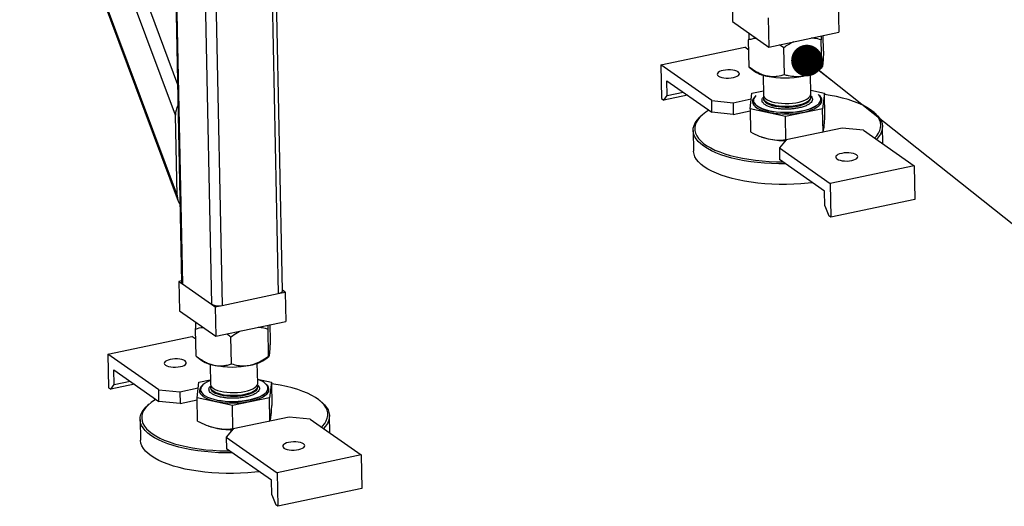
# Model space of a CAD drawing. Header units: millimetres. Extents: x 5 to 589, y 5 to 415.
# Tile 44 of 62: x 366 to 397, y 201 to 217. Entities that reach past the tile are written whole.
import ezdxf

# ---------------------------------------------------------------- set-up
doc = ezdxf.new("R2010")
doc.units = ezdxf.units.MM
doc.layers.add('NOTES', color=6, linetype='Continuous')
doc.layers.add('TRAIT-FORT', color=4, linetype='Continuous', lineweight=25)
doc.dimstyles.new('SLDDIMSTYLE2', dxfattribs={"dimtxt": 0.18, "dimasz": 1, "dimexe": 0, "dimexo": 0.0625, "dimgap": 0, "dimtad": 0, "dimtih": 1, "dimtoh": 1, "dimdec": 0, "dimrnd": 1e-09, "dimzin": 0, "dimdsep": 46, "dimtxsty": 'Standard', "dimblk1": 'DOT', "dimblk2": 'DOT', "dimsah": 1, "dimcen": 0.09, "dimadec": 0, "dimazin": 0, "dimtfac": 1, "dimtdec": 0, "dimtofl": 0, "dimtmove": 0, "dimatfit": 3, "dimldrblk": 'DOT', "dimfxl": 0, "dimfrac": 2, "dimtolj": 1, "dimtzin": 0, "dimarcsym": 0})

# ---------------------------------------------------------------- blocks, each defined once
blk = doc.blocks.new('_Dot')
at = {"color": 0, "linetype": 'ByBlock', "lineweight": -2}
blk.add_line((-0.5, 0), (-1, 0), dxfattribs=at)
at = {"color": 0, "linetype": 'ByBlock', "const_width": 0.5}
blk.add_lwpolyline([(-0.25, 0, 1), (0.25, 0, 1)], format="xyb", close=True, dxfattribs=at)

msp = doc.modelspace()

# ---------------------------------------------------------------- linework, layer by layer
at = {"layer": 'TRAIT-FORT', "color": 4, "linetype": 'Continuous', "lineweight": 25}
for p, q in [((366.22043, 224.54927), (371.28325, 210.95297)), ((366.26503, 224.51802), (371.25218, 211.12496)), ((371.19967, 213.67248), (367.47743, 223.66861)), ((368.05737, 223.26229), (371.26596, 214.64558)), ((371.11816, 221.81624), (371.39543, 208.36453)), ((371.14627, 221.7745), (371.42354, 208.32279)), ((374.18365, 221.25714), (374.45652, 208.0186)), ((374.59129, 208.10445), (374.31959, 221.28587)), ((372.06763, 221.12899), (372.3449, 207.67728)), ((372.40904, 220.88201), (372.68191, 207.64348)), ((388.83387, 217.57017), (388.85299, 216.64246)), ((392.204, 217.23217), (392.22312, 216.30446)), ((388.85299, 216.64246), (390.00475, 215.83554)), ((389.98563, 216.76324), (390.00475, 215.83554)), ((390.00475, 215.83554), (392.22312, 216.30446)), ((389.38082, 215.20197), (389.36315, 216.05934)), ((391.6781, 215.2044), (391.66043, 216.06177)), ((391.73745, 215.70012), (391.72715, 216.19962)), ((386.58128, 215.26595), (389.24333, 215.82866)), ((389.36973, 215.7401), (389.24333, 215.82866)), ((390.48211, 215.81269), (390.34163, 215.90675)), ((390.49978, 214.95532), (390.48211, 215.81269)), ((388.19374, 214.13625), (386.58128, 215.26595)), ((386.58128, 215.26595), (386.60327, 214.19909)), ((389.38539, 215.19795), (389.38082, 215.20197)), ((389.38455, 215.19691), (389.51322, 215.09207)), ((391.61895, 215.13547), (391.69129, 215.19955)), ((386.78277, 214.3019), (386.77321, 214.76576)), ((386.77321, 214.76576), (388.20139, 213.76516)), ((389.81939, 214.94559), (389.83248, 214.31037)), ((391.33217, 214.34128), (391.31907, 214.97651)), ((386.78277, 214.3019), (387.28404, 214.40786)), ((389.40812, 213.87729), (389.46747, 214.37302)), ((389.46747, 214.37302), (389.82962, 214.44957)), ((391.32948, 214.47139), (391.76475, 214.37545)), ((391.76475, 214.37545), (391.7054, 213.87972)), ((391.7799, 213.64044), (391.76475, 214.37545)), ((386.60327, 214.19909), (386.67238, 214.15067)), ((387.42428, 214.30961), (386.67238, 214.15067)), ((386.67238, 214.15067), (386.78277, 214.3019)), ((388.19374, 214.13625), (388.86777, 214.06865)), ((388.20139, 213.76516), (388.19374, 214.13625)), ((388.86777, 214.06865), (389.44566, 214.1908)), ((388.86777, 214.06865), (388.87542, 213.69756)), ((389.5184, 214.14148), (389.51849, 214.13684)), ((389.8343, 214.2225), (389.83488, 214.19441)), ((391.33456, 214.22532), (391.33398, 214.25341)), ((391.65304, 214.18084), (391.65295, 214.18548)), ((388.87542, 213.69756), (388.20139, 213.76516)), ((388.87542, 213.69756), (389.4095, 213.81046)), ((390.52709, 213.63065), (389.40812, 213.87729)), ((389.40812, 213.87729), (389.42327, 213.14229)), ((391.7054, 213.87972), (390.52709, 213.63065)), ((391.72055, 213.14472), (391.7054, 213.87972)), ((393.34185, 213.75561), (393.29527, 213.79356)), ((371.25218, 211.12496), (371.19967, 213.67248)), ((387.89361, 213.68222), (387.84864, 213.64238)), ((390.54224, 212.89564), (390.52709, 213.63065)), ((387.60514, 213.18787), (387.61853, 212.53848)), ((392.32403, 213.26567), (390.54934, 212.89053)), ((391.69304, 213.13229), (391.72055, 213.14472)), ((392.99806, 213.19807), (392.32403, 213.26567)), ((392.99806, 213.19807), (394.61052, 212.06837)), ((393.61512, 212.76576), (393.60387, 213.31151)), ((389.761, 212.98907), (389.78405, 212.98074)), ((390.54934, 212.89053), (390.33602, 212.63536)), ((390.54224, 212.89564), (390.56986, 212.89487)), ((390.33602, 212.63536), (391.94848, 211.50566)), ((390.33602, 212.63536), (390.34366, 212.26428)), ((391.77185, 211.26368), (390.34366, 212.26428)), ((394.61052, 212.06837), (391.94848, 211.50566)), ((394.61052, 212.06837), (394.63251, 211.00151)), ((391.78141, 210.79983), (391.77185, 211.26368)), ((391.94848, 211.50566), (391.97047, 210.4388)), ((394.63251, 211.00151), (391.97047, 210.4388)), ((391.78141, 210.79983), (391.90136, 210.48721)), ((391.97047, 210.4388), (391.90136, 210.48721)), ((371.39425, 208.42166), (371.30829, 208.40349)), ((371.30829, 208.40349), (371.32742, 207.47578)), ((371.30829, 208.40349), (371.42349, 208.32278)), ((371.42354, 208.32279), (372.3449, 207.67728)), ((374.67842, 208.06549), (374.59083, 208.12686)), ((372.68191, 207.64348), (374.45652, 208.0186)), ((374.45654, 208.01859), (374.67842, 208.06549)), ((374.67842, 208.06549), (374.69754, 207.13778)), ((372.34485, 207.67727), (372.46005, 207.59656)), ((372.46005, 207.59656), (372.68193, 207.64346)), ((372.46005, 207.59656), (372.47917, 206.66885)), ((371.32742, 207.47578), (372.47917, 206.66885)), ((371.85524, 206.03529), (371.83757, 206.89266)), ((372.47917, 206.66885), (374.69754, 207.13778)), ((374.13485, 206.89509), (374.14092, 207.02012)), ((374.15252, 206.03772), (374.13485, 206.89509)), ((374.21187, 206.53344), (374.20157, 207.03294)), ((369.0557, 206.09927), (371.71775, 206.66198)), ((371.84415, 206.57342), (371.71775, 206.66198)), ((372.97421, 205.78864), (372.95653, 206.64601)), ((370.66817, 204.96956), (369.0557, 206.09927)), ((369.0557, 206.09927), (369.07769, 205.03241)), ((371.85524, 206.03529), (371.85974, 206.0344)), ((371.85735, 206.03155), (371.98764, 205.92539)), ((374.09337, 205.96879), (374.16627, 206.03336)), ((372.29381, 205.77891), (372.30691, 205.14369)), ((373.80659, 205.1746), (373.79349, 205.80982)), ((369.25719, 205.13522), (369.24763, 205.59907)), ((369.24763, 205.59907), (370.67581, 204.59848)), ((369.07769, 205.03241), (369.1468, 204.98399)), ((369.8987, 205.14293), (369.1468, 204.98399)), ((369.1468, 204.98399), (369.25719, 205.13522)), ((369.25719, 205.13522), (369.75846, 205.24118)), ((371.34219, 204.90196), (371.92008, 205.02412)), ((371.88254, 204.71061), (371.94189, 205.20634)), ((371.94189, 205.20634), (372.30404, 205.28289)), ((372.30872, 205.05582), (372.3093, 205.02773)), ((373.80391, 205.30471), (374.23917, 205.20877)), ((373.80586, 205.15994), (373.80659, 205.1746)), ((373.80825, 205.04398), (373.80892, 205.05247)), ((373.80898, 205.05864), (373.8084, 205.08673)), ((373.80892, 205.05247), (373.80898, 205.05864)), ((374.12643, 204.99329), (374.12746, 205.01416)), ((374.12746, 205.01416), (374.12737, 205.0188)), ((374.23917, 205.20877), (374.17982, 204.71304)), ((374.23917, 205.20877), (374.25432, 204.47376)), ((370.66817, 204.96956), (371.34219, 204.90196)), ((370.67581, 204.59848), (370.66817, 204.96956)), ((371.34219, 204.90196), (371.34984, 204.53088)), ((373.00151, 204.46397), (371.88254, 204.71061)), ((371.89769, 203.97561), (371.88254, 204.71061)), ((371.99282, 204.9748), (371.99292, 204.97016)), ((374.17982, 204.71304), (373.00151, 204.46397)), ((374.19497, 203.97804), (374.17982, 204.71304)), ((370.36804, 204.51554), (370.32306, 204.4757)), ((371.34984, 204.53088), (370.67581, 204.59848)), ((371.34984, 204.53088), (371.88392, 204.64378)), ((373.01666, 203.72896), (373.00151, 204.46397)), ((375.81627, 204.58893), (375.76969, 204.62688)), ((374.79846, 204.09899), (373.02376, 203.72385)), ((375.47248, 204.03139), (374.79846, 204.09899)), ((376.08954, 203.59908), (376.07829, 204.14483)), ((370.07957, 204.02119), (370.09295, 203.3718)), ((372.23542, 203.82239), (372.25847, 203.81406)), ((374.16746, 203.96561), (374.19497, 203.97804)), ((375.47248, 204.03139), (377.08494, 202.90169)), ((373.02376, 203.72385), (372.81044, 203.46868)), ((372.81044, 203.46868), (374.4229, 202.33898)), ((372.81044, 203.46868), (372.81809, 203.09759)), ((373.01666, 203.72896), (373.04428, 203.72819)), ((374.24627, 202.097), (372.81809, 203.09759)), ((377.08494, 202.90169), (374.4229, 202.33898)), ((377.08494, 202.90169), (377.10693, 201.83483)), ((374.4229, 202.33898), (374.44489, 201.27212)), ((374.25583, 201.63315), (374.24627, 202.097)), ((374.25583, 201.63315), (374.37578, 201.32053)), ((377.10693, 201.83483), (374.44489, 201.27212)), ((374.44489, 201.27212), (374.37578, 201.32053))]:
    msp.add_line(p, q, dxfattribs=at)
at = {"layer": 'TRAIT-FORT', "color": 4, "linetype": 'Continuous', "lineweight": 25, "flags": 128}
for points in [[(388.55729, 215.09542), (388.49222, 215.07798), (388.43851, 215.05575), (388.39883, 215.02984), (388.37519, 215.00156), (388.36876, 214.97232), (388.37987, 214.94359), (388.40796, 214.9168), (388.45163, 214.89331), (388.50868, 214.87429), (388.57626, 214.86069), (388.65096, 214.8532), (388.72906, 214.85219), (388.80663, 214.85771), (388.87978, 214.86948), (388.94485, 214.88692), (388.99857, 214.90915), (389.03824, 214.93506), (389.06189, 214.96334), (389.06831, 214.99259), (389.0572, 215.02132), (389.02911, 215.0481), (388.98544, 215.0716), (388.92839, 215.09062), (388.86081, 215.10422), (388.78611, 215.11171), (388.70801, 215.11272), (388.63044, 215.1072), (388.55729, 215.09542)], [(389.57366, 214.27069), (389.55687, 214.25496), (389.51497, 214.20391), (389.49066, 214.15158), (389.48435, 214.09884), (389.49613, 214.04655), (389.52581, 213.99558), (389.57291, 213.94675), (389.63666, 213.90087), (389.71599, 213.85869), (389.80962, 213.82091), (389.91601, 213.78814), (390.0334, 213.76093), (390.15988, 213.73972), (390.29336, 213.72485), (390.43165, 213.71658), (390.57248, 213.71504), (390.71355, 213.72025), (390.85252, 213.73214), (390.98713, 213.75049), (391.11515, 213.77502), (391.2345, 213.80531), (391.3432, 213.84088), (391.43948, 213.88114), (391.52175, 213.92542), (391.58866, 213.973), (391.63912, 214.0231), (391.67229, 214.0749), (391.68763, 214.12754), (391.68763, 214.12754)], [(389.51849, 214.13684), (389.52218, 214.10676), (389.5423, 214.05667), (389.57955, 214.00825), (389.63332, 213.9623), (389.70273, 213.91958), (389.78665, 213.88079), (389.88368, 213.84657), (389.99224, 213.81747), (390.11055, 213.79398), (390.23666, 213.77648), (390.3685, 213.76526), (390.50391, 213.7605), (390.64066, 213.76228), (390.77651, 213.77057), (390.90923, 213.78524), (391.03664, 213.80604), (391.15665, 213.83264), (391.26728, 213.86459), (391.36672, 213.90137), (391.45334, 213.94238), (391.52571, 213.98695), (391.58265, 214.03434), (391.62322, 214.08377), (391.64676, 214.13443), (391.65304, 214.18084)], [(389.51943, 214.16235), (389.52209, 214.1114), (389.5422, 214.06131), (389.57945, 214.01289), (389.63323, 213.96694), (389.70264, 213.92422), (389.78655, 213.88543), (389.88358, 213.85121), (389.99214, 213.82211), (390.11045, 213.79862), (390.23656, 213.78112), (390.3684, 213.7699), (390.50381, 213.76514), (390.64057, 213.76692), (390.77642, 213.77521), (390.90914, 213.78988), (391.03655, 213.81068), (391.15655, 213.83728), (391.26719, 213.86923), (391.36663, 213.90601), (391.45325, 213.94702), (391.52562, 213.99159), (391.58256, 214.03898), (391.62313, 214.08841), (391.64666, 214.13907), (391.65278, 214.19014), (391.64137, 214.24077), (391.61263, 214.29013), (391.56976, 214.33504)], [(389.83248, 214.31037), (389.83687, 214.28231), (389.85801, 214.2406), (389.89612, 214.20088), (389.95032, 214.1641), (390.01933, 214.13111), (390.10154, 214.10268), (390.19501, 214.07948), (390.29757, 214.06206), (390.40679, 214.05081), (390.52014, 214.04602), (390.63494, 214.04778), (390.74851, 214.05606), (390.85818, 214.07066), (390.96138, 214.09125), (391.05571, 214.11733), (391.13893, 214.1483), (391.20911, 214.18343), (391.2646, 214.2219), (391.3041, 214.2628), (391.32668, 214.30519), (391.33217, 214.34128)], [(389.8343, 214.2225), (389.84234, 214.18387), (389.86779, 214.14257), (389.91002, 214.10351), (389.96805, 214.06759), (390.04053, 214.03567), (390.12574, 214.00849), (390.2217, 213.98669), (390.32616, 213.97078), (390.43666, 213.96113), (390.55062, 213.95797)], [(389.83488, 214.19441), (389.83927, 214.16634), (389.8604, 214.12463), (389.89851, 214.08492), (389.95271, 214.04814), (390.02172, 214.01514), (390.10393, 213.98671), (390.1974, 213.96352), (390.29996, 213.94609), (390.40918, 213.93485), (390.52253, 213.93006), (390.63733, 213.93182), (390.7509, 213.9401), (390.86057, 213.9547), (390.96377, 213.97529), (391.0581, 214.00137), (391.14132, 214.03234), (391.2115, 214.06747), (391.26699, 214.10594), (391.30649, 214.14684), (391.32907, 214.18922), (391.33448, 214.22777)], [(390.55062, 213.95797), (390.66536, 213.96137), (390.7782, 213.97126), (390.88649, 213.9874), (390.9877, 214.0094), (391.07944, 214.03677), (391.15958, 214.06885), (391.22623, 214.1049), (391.27783, 214.14406), (391.31317, 214.18543), (391.33142, 214.22802), (391.33398, 214.25341)], [(393.22123, 213.84941), (393.10804, 213.92154), (392.97979, 213.9899), (392.83724, 214.05409), (392.68127, 214.11371), (392.51279, 214.16843), (392.33284, 214.21789), (392.14249, 214.26181), (391.94288, 214.29993), (391.76573, 214.32774)], [(388.10226, 213.83462), (388.00218, 213.76834), (387.90228, 213.68983), (387.81864, 213.60894), (387.75174, 213.52618), (387.70199, 213.44203), (387.66969, 213.357), (387.65504, 213.27161), (387.65811, 213.18636), (387.67891, 213.10177), (387.71729, 213.01836), (387.77303, 212.93661), (387.84579, 212.85702), (387.93514, 212.78008), (388.04054, 212.70624), (388.16135, 212.63594), (388.29685, 212.56962), (388.44622, 212.50766), (388.60857, 212.45045), (388.78291, 212.39832), (388.96821, 212.35159), (389.16334, 212.31054), (389.36713, 212.27542), (389.57836, 212.24644), (389.79575, 212.22377), (390.018, 212.20754), (390.24377, 212.19787), (390.4428, 212.19482)], [(393.35462, 212.94827), (393.42404, 213.02439), (393.4824, 213.10791), (393.52346, 213.19256), (393.54695, 213.27784), (393.55274, 213.36322), (393.5408, 213.4482), (393.51119, 213.53227), (393.46409, 213.61491), (393.39979, 213.69564), (393.31867, 213.77396), (393.22123, 213.84941)], [(393.34185, 213.75561), (393.36454, 213.73663), (393.44633, 213.658), (393.51145, 213.57697), (393.5595, 213.49402), (393.59022, 213.40964), (393.60341, 213.32432), (393.599, 213.23856), (393.57703, 213.15286), (393.5376, 213.06774), (393.48097, 212.98368), (393.41335, 212.90711)], [(390.53521, 212.13008), (390.3176, 212.13105), (390.08989, 212.13847), (389.8652, 212.1524), (389.64485, 212.17278), (389.43013, 212.19948), (389.2223, 212.23234), (389.02258, 212.27117), (388.83214, 212.31575), (388.65211, 212.3658), (388.48353, 212.42104), (388.32741, 212.48114), (388.18464, 212.54576), (388.05607, 212.6145), (387.94246, 212.68698), (387.84447, 212.76275), (387.76268, 212.84138), (387.69757, 212.92241), (387.64951, 213.00536), (387.6188, 213.08974), (387.6056, 213.17507), (387.61001, 213.26083), (387.63199, 213.34652), (387.67141, 213.43165), (387.72805, 213.5157), (387.80156, 213.5982), (387.84864, 213.64238)], [(389.78405, 212.98074), (389.86353, 212.95474), (389.98472, 212.92368)], [(387.95585, 212.03758), (387.85786, 212.11336), (387.77607, 212.19199), (387.71095, 212.27302), (387.6629, 212.35597), (387.63218, 212.44035), (387.61899, 212.52567), (387.61853, 212.53848)], [(392.63452, 212.23889), (392.69958, 212.25634), (392.7533, 212.27857), (392.79297, 212.30447), (392.81662, 212.33276), (392.82305, 212.362), (392.81193, 212.39073), (392.78384, 212.41751), (392.74017, 212.44101), (392.68312, 212.46003), (392.61555, 212.47363), (392.54084, 212.48112), (392.46274, 212.48213), (392.38517, 212.47661), (392.31202, 212.46483), (392.24696, 212.44739), (392.19324, 212.42516), (392.15356, 212.39926), (392.12992, 212.37097), (392.12349, 212.34173), (392.1346, 212.313), (392.1627, 212.28621), (392.20636, 212.26272), (392.26342, 212.2437), (392.33099, 212.2301), (392.4057, 212.22261), (392.48379, 212.2216), (392.56136, 212.22712), (392.63452, 212.23889)], [(391.38778, 211.53276), (391.2452, 211.51749), (391.01884, 211.49877), (390.79011, 211.48652), (390.56038, 211.4808), (390.33099, 211.48165), (390.10328, 211.48907), (389.87858, 211.50301), (389.65823, 211.52339), (389.44351, 211.55009), (389.23568, 211.58295), (389.03596, 211.62178), (388.84553, 211.66635), (388.6655, 211.71641), (388.49692, 211.77165), (388.34079, 211.83175), (388.19802, 211.89637), (388.06946, 211.96511), (387.95585, 212.03758)], [(374.45652, 208.0186), (374.49758, 208.0293), (374.53264, 208.04269), (374.56035, 208.05825), (374.57965, 208.07539), (374.58978, 208.09345), (374.59129, 208.10445)], [(371.03171, 205.92874), (370.96664, 205.9113), (370.91293, 205.88907), (370.87325, 205.86316), (370.84961, 205.83488), (370.84318, 205.80564), (370.85429, 205.77691), (370.88238, 205.75012), (370.92605, 205.72663), (370.9831, 205.70761), (371.05068, 205.69401), (371.12539, 205.68652), (371.20348, 205.68551), (371.28105, 205.69103), (371.3542, 205.7028), (371.41927, 205.72024), (371.47299, 205.74247), (371.51266, 205.76838), (371.53631, 205.79666), (371.54273, 205.82591), (371.53162, 205.85464), (371.50353, 205.88142), (371.45986, 205.90491), (371.40281, 205.92394), (371.33524, 205.93754), (371.26053, 205.94503), (371.18243, 205.94604), (371.10486, 205.94052), (371.03171, 205.92874)], [(371.95966, 204.95853), (371.9624, 204.90591), (371.98318, 204.85417), (372.02165, 204.80416), (372.07719, 204.75671), (372.14887, 204.71259), (372.23554, 204.67253), (372.33575, 204.63718), (372.44787, 204.60713), (372.57006, 204.58287), (372.7003, 204.56479), (372.83646, 204.5532), (372.97631, 204.54829), (373.11755, 204.55013), (373.25786, 204.55869), (373.39493, 204.57384), (373.52652, 204.59532), (373.65046, 204.62279), (373.76472, 204.65579), (373.86742, 204.69378), (373.95688, 204.73614), (374.03162, 204.78216), (374.09043, 204.8311), (374.13233, 204.88216), (374.15664, 204.93448), (374.16295, 204.98722), (374.15117, 205.03951), (374.12148, 205.09049), (374.07438, 205.13932), (374.06683, 205.14562)], [(372.30442, 205.2645), (372.27914, 205.25427), (372.19252, 205.21326), (372.12015, 205.16869), (372.06321, 205.1213), (372.02264, 205.07187), (371.9991, 205.02121), (371.99299, 204.97014), (372.0044, 204.91951), (372.03314, 204.87016), (372.07875, 204.82288), (372.14046, 204.77845), (372.21728, 204.73761), (372.30794, 204.70103), (372.41095, 204.66931), (372.52462, 204.64296), (372.64708, 204.62242), (372.77632, 204.60803), (372.91022, 204.60002), (373.04658, 204.59853), (373.18317, 204.60358), (373.31773, 204.61508), (373.44806, 204.63285), (373.57202, 204.6566), (373.68758, 204.68593), (373.79283, 204.72037), (373.88606, 204.75935), (373.96571, 204.80222), (374.0305, 204.8483), (374.07936, 204.89681), (374.11148, 204.94696), (374.12633, 204.99793), (374.12633, 204.99793)], [(372.30691, 205.14369), (372.30727, 205.13693), (372.3197, 205.09458), (372.34941, 205.05375), (372.3957, 205.01539), (372.45749, 204.9804), (372.53332, 204.9496), (372.62142, 204.92371), (372.71972, 204.90334), (372.82592, 204.88896), (372.93754, 204.88092), (373.05194, 204.8794), (373.16646, 204.88443), (373.27841, 204.89591), (373.38517, 204.91356), (373.48422, 204.93696), (373.57326, 204.96557), (373.65018, 204.99871), (373.7132, 205.03562), (373.76084, 205.07543), (373.79196, 205.11719), (373.80586, 205.15994)], [(372.30938, 205.02528), (372.30966, 205.02096), (372.32209, 204.97862), (372.3518, 204.93779), (372.39809, 204.89943), (372.45988, 204.86444), (372.53571, 204.83363), (372.62381, 204.80774), (372.72211, 204.78737), (372.82831, 204.773), (372.93993, 204.76496), (373.05433, 204.76344), (373.16885, 204.76847), (373.2808, 204.77995), (373.38756, 204.79759), (373.48661, 204.82099), (373.57565, 204.8496), (373.65257, 204.88275), (373.71559, 204.91966), (373.76323, 204.95946), (373.79435, 205.00123), (373.80825, 205.04398)], [(372.33001, 204.99214), (372.36128, 204.95602), (372.41156, 204.91842), (372.477, 204.8844), (372.55608, 204.85477), (372.64693, 204.83021), (372.74744, 204.81129), (372.85523, 204.79848), (372.96779, 204.79205), (373.08248, 204.79217), (373.19661, 204.79884), (373.3075, 204.81189), (373.41256, 204.83101), (373.50932, 204.85578), (373.59551, 204.88559), (373.66912, 204.91975), (373.72841, 204.95747), (373.77201, 204.99785), (373.78967, 205.02211)], [(374.12633, 204.99793), (374.12368, 205.04888), (374.10356, 205.09897), (374.06631, 205.14739), (374.01254, 205.19334), (373.94313, 205.23606), (373.85922, 205.27485), (373.8041, 205.29541)], [(375.82904, 203.78159), (375.86289, 203.81653), (375.92979, 203.8993), (375.97953, 203.98345), (376.01183, 204.06847), (376.02649, 204.15387), (376.02341, 204.23911), (376.00261, 204.3237), (375.96423, 204.40712), (375.90849, 204.48886), (375.83573, 204.56845), (375.74638, 204.6454), (375.64098, 204.71924), (375.52017, 204.78953), (375.38467, 204.85586), (375.2353, 204.91781), (375.07295, 204.97503), (374.89861, 205.02715), (374.71331, 205.07388), (374.51819, 205.11493), (374.31439, 205.15005), (374.24016, 205.16106)], [(371.99292, 204.97016), (371.99308, 204.9655), (372.00449, 204.91488), (372.03324, 204.86552), (372.07884, 204.81824), (372.14056, 204.77381), (372.21738, 204.73298), (372.30804, 204.69639), (372.41105, 204.66467), (372.52471, 204.63832), (372.64717, 204.61778), (372.77641, 204.60339), (372.91032, 204.59538), (373.04668, 204.59389), (373.18326, 204.59894), (373.31782, 204.61044), (373.44816, 204.62821), (373.57212, 204.65196), (373.68768, 204.68129), (373.79293, 204.71573), (373.88615, 204.75471), (373.96581, 204.79759), (374.0306, 204.84366), (374.07945, 204.89217), (374.11157, 204.94232), (374.12643, 204.99329)], [(370.41688, 203.5203), (370.3189, 203.59607), (370.2371, 203.6747), (370.17199, 203.75573), (370.12393, 203.83868), (370.09322, 203.92306), (370.08003, 204.00839), (370.08443, 204.09415), (370.10641, 204.17984), (370.14583, 204.26497), (370.20247, 204.34902), (370.27598, 204.43152), (370.32306, 204.4757)], [(370.57668, 204.66794), (370.53246, 204.63988), (370.42466, 204.56273), (370.33282, 204.48297), (370.25749, 204.40108), (370.19912, 204.31756), (370.15806, 204.23291), (370.13457, 204.14764), (370.12878, 204.06225), (370.14072, 203.97727), (370.17033, 203.89321), (370.21743, 203.81056), (370.28173, 203.72983), (370.36285, 203.65151), (370.4603, 203.57606)], [(375.81627, 204.58893), (375.83896, 204.56995), (375.92075, 204.49132), (375.98587, 204.41029), (376.03392, 204.32734), (376.06464, 204.24296), (376.07783, 204.15764), (376.07342, 204.07188), (376.05145, 203.98618), (376.01202, 203.90106), (375.95539, 203.817), (375.88778, 203.74043)], [(372.25847, 203.81406), (372.33795, 203.78806), (372.45914, 203.75699)], [(373.00963, 202.9634), (372.79202, 202.96437), (372.56431, 202.97179), (372.33962, 202.98572), (372.11927, 203.0061), (371.90455, 203.0328), (371.69672, 203.06566), (371.497, 203.10449), (371.30657, 203.14906), (371.12653, 203.19912), (370.95796, 203.25436), (370.80183, 203.31446), (370.65906, 203.37908), (370.53049, 203.44782), (370.41688, 203.5203)], [(370.4603, 203.57606), (370.57348, 203.50394), (370.70174, 203.43558), (370.84428, 203.37139), (371.00026, 203.31176), (371.16873, 203.25705), (371.34868, 203.20758), (371.53904, 203.16366), (371.73865, 203.12555), (371.94631, 203.09347), (372.16078, 203.06762), (372.38077, 203.04816), (372.60495, 203.0352), (372.83197, 203.02883), (372.91722, 203.02814)], [(373.86221, 202.36608), (373.71963, 202.35081), (373.49326, 202.33209), (373.26454, 202.31984), (373.0348, 202.31412), (372.80541, 202.31497), (372.5777, 202.32239), (372.35301, 202.33633), (372.13265, 202.35671), (371.91793, 202.38341), (371.7101, 202.41627), (371.51039, 202.4551), (371.31995, 202.49967), (371.13992, 202.54973), (370.97134, 202.60497), (370.81521, 202.66507), (370.67245, 202.72969), (370.54388, 202.79843), (370.43027, 202.8709), (370.33228, 202.94668), (370.25049, 203.02531), (370.18537, 203.10634), (370.13732, 203.18929), (370.1066, 203.27367), (370.09341, 203.35899), (370.09295, 203.3718)], [(375.10894, 203.07221), (375.174, 203.08965), (375.22772, 203.11189), (375.2674, 203.13779), (375.29104, 203.16608), (375.29747, 203.19532), (375.28636, 203.22405), (375.25826, 203.25083), (375.21459, 203.27433), (375.15754, 203.29335), (375.08997, 203.30695), (375.01526, 203.31444), (374.93716, 203.31545), (374.8596, 203.30993), (374.78644, 203.29815), (374.72138, 203.28071), (374.66766, 203.25848), (374.62798, 203.23258), (374.60434, 203.20429), (374.59791, 203.17505), (374.60902, 203.14632), (374.63712, 203.11953), (374.68079, 203.09604), (374.73784, 203.07702), (374.80541, 203.06342), (374.88012, 203.05593), (374.95822, 203.05492), (375.03578, 203.06044), (375.10894, 203.07221)]]:
    msp.add_lwpolyline(points, dxfattribs=at)
at = {"layer": 'TRAIT-FORT', "color": 4, "linetype": 'Continuous', "lineweight": 25}
for centre, radius, start, end in [((390.1063, 215.91422), 1.01374, 234.194257, 260.770502), ((390.92348, 216.05652), 1.15413, 278.413145, 307.055721), ((390.51505, 217.7228), 2.86672, 258.503682, 281.617474), ((389.74502, 214.12051), 0.22943, 130.484993, 169.492765), ((391.47123, 214.13292), 0.21647, 358.574198, 55.957536), ((390.53094, 215.51931), 2.65248, 258.116148, 269.96934), ((371.44815, 208.3697), 0.05297, 185.599829, 242.31561), ((372.56041, 208.12908), 0.50057, 244.498486, 284.047103), ((373.3979, 206.88984), 1.15413, 278.413145, 307.055721), ((372.58072, 206.74754), 1.01374, 234.194257, 260.770502), ((372.98948, 208.55612), 2.86672, 258.503682, 281.617474), ((372.19806, 204.91325), 0.24266, 128.175543, 169.245432), ((373.00536, 206.35263), 2.65248, 258.116148, 269.96934)]:
    msp.add_arc(centre, radius, start, end, dxfattribs=at)
for centre, start_param, end_param in [((371.46587, 213.72875), 0.9613982, 1.78848309), ((371.51838, 211.18123), 1.78848309, 2.61556797)]:
    msp.add_ellipse(centre, major_axis=(0.0494, 0.4049), ratio=0.64636487, start_param=start_param, end_param=end_param, dxfattribs=at)
for points, knots in [([(389.37393, 216.2775), (389.37219, 216.24708), (389.36834, 216.17974), (389.36498, 216.10198), (389.36315, 216.05934)], [0, 0, 0, 0, 0.45176661, 1, 1, 1, 1]), ([(389.60663, 216.11446), (389.56885, 216.10929), (389.48524, 216.09784), (389.40638, 216.07297), (389.36315, 216.05934)], [0, 0, 0, 0, 0.45176661, 1, 1, 1, 1]), ([(390.78965, 216.00145), (390.72927, 215.97021), (390.62331, 215.91538), (390.52458, 215.84358), (390.48211, 215.81269)], [0, 0, 0, 0, 0.56982571, 1, 1, 1, 1]), ([(391.66043, 216.06177), (391.591, 216.08203), (391.48857, 216.11191), (391.3789, 216.11693), (391.34357, 216.11854)], [0, 0, 0, 0, 0.67780934, 1, 1, 1, 1]), ([(391.6661, 216.18672), (391.6661, 216.18666), (391.66403, 216.14882), (391.66223, 216.10526), (391.66043, 216.06177)], [0, 0, 0, 0, 0.001606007, 1, 1, 1, 1]), ([(391.73745, 215.70012), (391.73418, 215.62736), (391.72924, 215.51717), (391.7214, 215.39602), (391.71594, 215.3296), (391.71241, 215.29816), (391.71118, 215.28722)], [0, 0, 0, 0, 0.43204542, 0.65434926, 0.87965336, 1, 1, 1, 1]), ([(389.9437, 214.9136), (389.895, 214.92668), (389.79659, 214.95311), (389.65273, 215.02143), (389.51327, 215.10445), (389.4251, 215.16936), (389.38082, 215.20197)], [0, 0, 0, 0, 0.24957791, 0.50436411, 0.75104693, 1, 1, 1, 1]), ([(391.6781, 215.2044), (391.60973, 215.15649), (391.48414, 215.06848), (391.2866, 214.96767), (391.15767, 214.93259), (391.09234, 214.91482)], [0, 0, 0, 0, 0.3707742, 0.68118194, 1, 1, 1, 1]), ([(391.69021, 215.20077), (391.68897, 215.19916), (391.68494, 215.19393), (391.6809, 215.20012), (391.6781, 215.2044)], [0, 0, 0, 0, 0.30755974, 1, 1, 1, 1]), ([(391.71118, 215.28722), (391.70855, 215.26777), (391.70324, 215.22847), (391.69762, 215.21313), (391.69478, 215.20539)], [0, 0, 0, 0, 0.49483678, 1, 1, 1, 1]), ([(390.49978, 214.95532), (390.42394, 214.93341), (390.30908, 214.90022), (390.14384, 214.88935), (390.03442, 214.89577), (389.96713, 214.909), (389.9437, 214.9136)], [0, 0, 0, 0, 0.43204542, 0.65434926, 0.87965336, 1, 1, 1, 1]), ([(391.09234, 214.91482), (391.08201, 214.91274), (390.99947, 214.89612), (390.842, 214.88654), (390.65499, 214.91131), (390.54325, 214.94299), (390.49978, 214.95532)], [0, 0, 0, 0, 0.05039955, 0.40261353, 0.76758847, 1, 1, 1, 1]), ([(389.78662, 214.16264), (389.79078, 214.18093), (389.79833, 214.21415), (389.8302, 214.24567), (389.84452, 214.25984)], [0, 0, 0, 0, 0.55056758, 1, 1, 1, 1]), ([(390.54992, 213.86483), (390.5013, 213.86575), (390.40115, 213.86764), (390.25421, 213.88409), (390.1143, 213.9115), (389.9912, 213.95021), (389.89298, 213.99784), (389.82567, 214.05129), (389.78788, 214.10691), (389.78703, 214.14442), (389.78662, 214.16264)], [0, 0, 0, 0, 0.11651603, 0.24001133, 0.36864081, 0.5, 0.63135919, 0.75998867, 0.88348397, 1, 1, 1, 1]), ([(391.38473, 214.16433), (391.37995, 214.14611), (391.37012, 214.10858), (391.319, 214.05287), (391.23888, 213.99927), (391.12923, 213.95141), (390.99682, 213.91243), (390.85031, 213.88472), (390.6994, 213.86795), (390.59877, 213.86585), (390.54992, 213.86483)], [0, 0, 0, 0, 0.11651603, 0.24001133, 0.36864081, 0.5, 0.63135919, 0.75998867, 0.88348397, 1, 1, 1, 1]), ([(391.31964, 214.29166), (391.32736, 214.2859), (391.35778, 214.26322), (391.38243, 214.21986), (391.38397, 214.18247), (391.38473, 214.16433)], [0, 0, 0, 0, 0.149071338, 0.586907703, 1, 1, 1, 1]), ([(391.75219, 213.29729), (391.75706, 213.34363), (391.76692, 213.43732), (391.77554, 213.57224), (391.7799, 213.64044)], [0, 0, 0, 0, 0.49451073, 1, 1, 1, 1]), ([(389.42327, 213.14229), (389.51468, 213.09563), (389.69918, 213.00145), (389.88897, 212.94976), (389.98472, 212.92368)], [0, 0, 0, 0, 0.495457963, 1, 1, 1, 1]), ([(391.72055, 213.14472), (391.72592, 213.15834), (391.73676, 213.18583), (391.74702, 213.25991), (391.75219, 213.29729)], [0, 0, 0, 0, 0.49545796, 1, 1, 1, 1]), ([(389.98472, 212.92368), (390.07837, 212.90781), (390.26775, 212.87573), (390.45007, 212.88896), (390.54224, 212.89564)], [0, 0, 0, 0, 0.49451073, 1, 1, 1, 1]), ([(371.83757, 206.89266), (371.84075, 206.96743), (371.84409, 207.04582), (371.84812, 207.10797), (371.84831, 207.11084)], [0, 0, 0, 0, 0.953750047, 1, 1, 1, 1]), ([(371.83757, 206.89266), (371.91272, 206.917), (371.99153, 206.94252), (372.07644, 206.948), (372.08037, 206.94826)], [0, 0, 0, 0, 0.95375005, 1, 1, 1, 1]), ([(373.82223, 206.95276), (373.88337, 206.9472), (373.99066, 206.93745), (374.09148, 206.90783), (374.13485, 206.89509)], [0, 0, 0, 0, 0.56982571, 1, 1, 1, 1]), ([(372.82246, 206.74142), (372.82253, 206.74138), (372.86878, 206.71375), (372.91269, 206.67986), (372.95653, 206.64601)], [0, 0, 0, 0, 0.00160601, 1, 1, 1, 1]), ([(372.95653, 206.64601), (373.02453, 206.69532), (373.12485, 206.76806), (373.23335, 206.81919), (373.26831, 206.83567)], [0, 0, 0, 0, 0.67780934, 1, 1, 1, 1]), ([(374.1856, 206.12054), (374.18813, 206.14444), (374.19324, 206.19276), (374.20008, 206.29293), (374.20633, 206.40676), (374.21002, 206.49109), (374.21187, 206.53344)], [0, 0, 0, 0, 0.24957791, 0.50436411, 0.75104693, 1, 1, 1, 1]), ([(371.85524, 206.03529), (371.93268, 205.97959), (372.04997, 205.89523), (372.21717, 205.81108), (372.32732, 205.7691), (372.39467, 205.75265), (372.41812, 205.74692)], [0, 0, 0, 0, 0.43204542, 0.65434926, 0.87965336, 1, 1, 1, 1]), ([(373.56676, 205.74813), (373.57709, 205.75042), (373.65961, 205.7687), (373.8161, 205.82548), (374.00047, 205.92875), (374.10993, 206.0072), (374.15252, 206.03772)], [0, 0, 0, 0, 0.05039955, 0.40261353, 0.76758847, 1, 1, 1, 1]), ([(374.15252, 206.03772), (374.15739, 206.03287), (374.16475, 206.02552), (374.17455, 206.05165), (374.18074, 206.0825), (374.18434, 206.11071), (374.1856, 206.12054)], [0, 0, 0, 0, 0.43204542, 0.65434926, 0.87965336, 1, 1, 1, 1]), ([(372.41812, 205.74692), (372.46673, 205.73855), (372.56495, 205.72163), (372.70729, 205.72687), (372.84458, 205.74889), (372.93087, 205.77535), (372.97421, 205.78864)], [0, 0, 0, 0, 0.24957791, 0.50436411, 0.75104693, 1, 1, 1, 1]), ([(372.97421, 205.78864), (373.04394, 205.76993), (373.17207, 205.73555), (373.37202, 205.71876), (373.50127, 205.73826), (373.56676, 205.74813)], [0, 0, 0, 0, 0.370774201, 0.681181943, 1, 1, 1, 1]), ([(372.26104, 204.99596), (372.26516, 205.01425), (372.27253, 205.04698), (372.30386, 205.07804), (372.31768, 205.09174)], [0, 0, 0, 0, 0.55891972, 1, 1, 1, 1]), ([(373.80138, 205.11921), (373.80649, 205.11534), (373.83403, 205.09451), (373.85663, 205.05314), (373.85833, 205.01578), (373.85915, 204.99764)], [0, 0, 0, 0, 0.10497215, 0.56549929, 1, 1, 1, 1]), ([(373.85915, 204.99764), (373.85437, 204.97943), (373.84454, 204.9419), (373.79342, 204.88619), (373.7133, 204.83259), (373.60365, 204.78472), (373.47125, 204.74579), (373.32471, 204.71791), (373.17388, 204.70175), (373.02414, 204.69648), (372.87562, 204.70143), (372.72862, 204.71728), (372.58872, 204.74485), (372.46562, 204.78352), (372.3674, 204.83117), (372.30009, 204.88461), (372.2623, 204.94023), (372.26145, 204.97774), (372.26104, 204.99596)], [0, 0, 0, 0, 0.05825802, 0.12000566, 0.18432041, 0.25, 0.31567959, 0.37999434, 0.44174198, 0.5, 0.55825802, 0.62000566, 0.68432041, 0.75, 0.81567959, 0.87999434, 0.94174198, 1, 1, 1, 1]), ([(374.22661, 204.13061), (374.23149, 204.17694), (374.24134, 204.27064), (374.24996, 204.40556), (374.25432, 204.47376)], [0, 0, 0, 0, 0.49451073, 1, 1, 1, 1]), ([(374.19497, 203.97804), (374.20034, 203.99166), (374.21118, 204.01915), (374.22144, 204.09323), (374.22661, 204.13061)], [0, 0, 0, 0, 0.49545796, 1, 1, 1, 1]), ([(371.89769, 203.97561), (371.9891, 203.92895), (372.1736, 203.83477), (372.36339, 203.78308), (372.45914, 203.75699)], [0, 0, 0, 0, 0.49545796, 1, 1, 1, 1]), ([(372.45914, 203.75699), (372.55279, 203.74113), (372.74217, 203.70905), (372.92449, 203.72228), (373.01666, 203.72896)], [0, 0, 0, 0, 0.49451073, 1, 1, 1, 1])]:
    msp.add_open_spline(points, degree=3, knots=knots, dxfattribs=at)

# ---------------------------------------------------------------- leaders
at = {"layer": 'NOTES', "color": 211}
msp.add_leader([(391.20986, 215.4078), (401.88679, 206.91824)], dimstyle='SLDDIMSTYLE2', dxfattribs=at)

doc.saveas('drawing.dxf')
